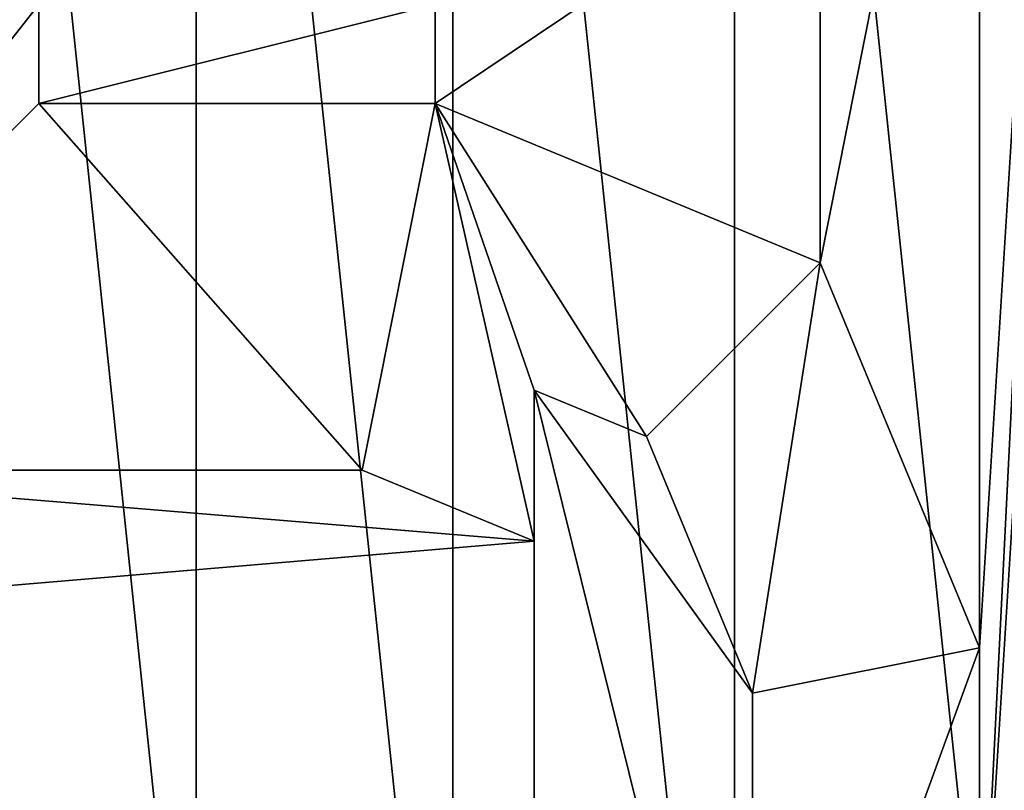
# Model space of a CAD drawing. Header units: inches. Extents: x -9.1 to 9.1, y 0 to 9.5.
# Tile 132 of 238: x 8.572 to 8.6217, y 0.3348 to 0.3737. Entities that reach past the tile are written whole.
import ezdxf

# ---------------------------------------------------------------- set-up
doc = ezdxf.new("R2010")
doc.units = ezdxf.units.IN
doc.header["$LTSCALE"] = 65.185185
doc.header["$MEASUREMENT"] = 0
for name, color, linetype in [('182', 7, 'CONTINUOUS'), ('198', 7, 'CONTINUOUS'), ('199', 7, 'CONTINUOUS'), ('212', 7, 'CONTINUOUS'), ('213', 7, 'CONTINUOUS'), ('214', 7, 'CONTINUOUS'), ('221', 7, 'CONTINUOUS'), ('222', 7, 'CONTINUOUS'), ('450', 7, 'CONTINUOUS'), ('453', 7, 'CONTINUOUS')]:
    doc.layers.add(name, color=color, linetype=linetype)

msp = doc.modelspace()

# ---------------------------------------------------------------- linework, layer by layer
at = {"layer": '182', "color": 252, "linetype": 'Continuous', "true_color": 0x969696}
for points in [[(8.623, 0.443563, 6.944), (8.608122, 0.441999, 6.944), (8.623, 0.300438, 6.944), (8.623, 0.443563, 6.944)], [(8.608122, 0.441999, 6.944), (8.593894, 0.437376, 6.944), (8.608121, 0.302001, 6.944), (8.608122, 0.441999, 6.944)], [(8.608122, 0.441999, 6.944), (8.608121, 0.302001, 6.944), (8.623, 0.300438, 6.944), (8.608122, 0.441999, 6.944)], [(8.593894, 0.437376, 6.944), (8.580937, 0.429896, 6.944), (8.593894, 0.306624, 6.944), (8.593894, 0.437376, 6.944)], [(8.593894, 0.437376, 6.944), (8.593894, 0.306624, 6.944), (8.608121, 0.302001, 6.944), (8.593894, 0.437376, 6.944)], [(8.580937, 0.429896, 6.944), (8.56982, 0.419886, 6.944), (8.580937, 0.314105, 6.944), (8.580937, 0.429896, 6.944)], [(8.580937, 0.429896, 6.944), (8.580937, 0.314105, 6.944), (8.593894, 0.306624, 6.944), (8.580937, 0.429896, 6.944)], [(8.56982, 0.419886, 6.944), (8.569819, 0.324115, 6.944), (8.580937, 0.314105, 6.944), (8.56982, 0.419886, 6.944)]]:
    msp.add_3dface(points, dxfattribs=at)
at = {"layer": '198', "color": 252, "linetype": 'Continuous', "true_color": 0x969696}
for points in [[(8.598, 0.355023, 6.129), (8.598, 0.21575, 6.129), (8.598, 0.347389, 6.089), (8.598, 0.355023, 6.129)], [(8.598, 0.347389, 6.089), (8.598, 0.21575, 6.129), (8.598, 0.254633, 6.089), (8.598, 0.347389, 6.089)]]:
    msp.add_3dface(points, dxfattribs=at)
at = {"layer": '199', "color": 252, "linetype": 'Continuous', "true_color": 0x969696}
for points in [[(8.6205, 0.322, 6.194), (8.6205, 0.342, 6.194), (8.6255, 0.422, 6.194), (8.6205, 0.322, 6.194)], [(8.6255, 0.422, 6.194), (8.6205, 0.342, 6.194), (8.6205, 0.402, 6.194), (8.6255, 0.422, 6.194)], [(8.6255, 0.402, 6.194), (8.6205, 0.322, 6.194), (8.6255, 0.422, 6.194), (8.6255, 0.402, 6.194)], [(8.6205, 0.342, 6.194), (8.612445, 0.361445, 6.194), (8.6205, 0.402, 6.194), (8.6205, 0.342, 6.194)], [(8.6205, 0.402, 6.194), (8.612445, 0.361445, 6.194), (8.612445, 0.382555, 6.194), (8.6205, 0.402, 6.194)], [(8.6255, 0.342, 6.194), (8.6205, 0.322, 6.194), (8.6255, 0.402, 6.194), (8.6255, 0.342, 6.194)], [(8.612445, 0.361445, 6.194), (8.593, 0.3695, 6.194), (8.612445, 0.382555, 6.194), (8.612445, 0.361445, 6.194)], [(8.612445, 0.382555, 6.194), (8.593, 0.3695, 6.194), (8.593, 0.3745, 6.194), (8.612445, 0.382555, 6.194)], [(8.573, 0.3695, 6.194), (8.573, 0.3745, 6.194), (8.593, 0.3745, 6.194), (8.573, 0.3695, 6.194)], [(8.593, 0.3695, 6.194), (8.573, 0.3695, 6.194), (8.593, 0.3745, 6.194), (8.593, 0.3695, 6.194)], [(8.6255, 0.322, 6.194), (8.6205, 0.322, 6.194), (8.6255, 0.342, 6.194), (8.6255, 0.322, 6.194)]]:
    msp.add_3dface(points, dxfattribs=at)
at = {"layer": '212', "color": 252, "linetype": 'Continuous', "true_color": 0x969696}
for points in [[(8.6205, 0.342, 6.194), (8.6205, 0.322, 6.194), (8.609039, 0.310539, 6.129), (8.6205, 0.342, 6.194)], [(8.6205, 0.342, 6.194), (8.609039, 0.310539, 6.129), (8.609039, 0.33972, 6.129), (8.6205, 0.342, 6.194)]]:
    msp.add_3dface(points, dxfattribs=at)
at = {"layer": '213', "color": 252, "linetype": 'Continuous', "true_color": 0x969696}
for points in [[(8.554486, 0.350986, 6.089), (8.573, 0.3695, 6.194), (8.589317, 0.350986, 6.089), (8.554486, 0.350986, 6.089)], [(8.573, 0.3695, 6.194), (8.593, 0.3695, 6.194), (8.589317, 0.350986, 6.089), (8.573, 0.3695, 6.194)]]:
    msp.add_3dface(points, dxfattribs=at)
at = {"layer": '214', "color": 252, "linetype": 'Continuous', "true_color": 0x969696}
for points in [[(8.554486, 0.393014, 6.089), (8.573, 0.3745, 6.194), (8.554486, 0.350986, 6.089), (8.554486, 0.393014, 6.089)], [(8.573, 0.3745, 6.194), (8.573, 0.3695, 6.194), (8.554486, 0.350986, 6.089), (8.573, 0.3745, 6.194)]]:
    msp.add_3dface(points, dxfattribs=at)
at = {"layer": '221', "color": 252, "linetype": 'Continuous', "true_color": 0x969696}
for points in [[(8.612445, 0.361445, 6.194), (8.609039, 0.33972, 6.129), (8.603673, 0.352673, 6.129), (8.612445, 0.361445, 6.194)], [(8.612445, 0.361445, 6.194), (8.6205, 0.342, 6.194), (8.609039, 0.33972, 6.129), (8.612445, 0.361445, 6.194)]]:
    msp.add_3dface(points, dxfattribs=at)
at = {"layer": '222', "color": 252, "linetype": 'Continuous', "true_color": 0x969696}
for points in [[(8.593, 0.3695, 6.194), (8.598, 0.347389, 6.089), (8.589317, 0.350986, 6.089), (8.593, 0.3695, 6.194)], [(8.598, 0.355023, 6.129), (8.598, 0.347389, 6.089), (8.593, 0.3695, 6.194), (8.598, 0.355023, 6.129)], [(8.598, 0.355023, 6.129), (8.593, 0.3695, 6.194), (8.603673, 0.352673, 6.129), (8.598, 0.355023, 6.129)], [(8.593, 0.3695, 6.194), (8.612445, 0.361445, 6.194), (8.603673, 0.352673, 6.129), (8.593, 0.3695, 6.194)]]:
    msp.add_3dface(points, dxfattribs=at)
at = {"layer": '450', "color": 252, "linetype": 'Continuous', "true_color": 0x969696}
for points in [[(8.598, 0.21575, 6.129), (8.598, 0.355023, 6.129), (8.609039, 0.310539, 6.129), (8.598, 0.21575, 6.129)], [(8.609039, 0.310539, 6.129), (8.598, 0.355023, 6.129), (8.609039, 0.33972, 6.129), (8.609039, 0.310539, 6.129)], [(8.609039, 0.33972, 6.129), (8.598, 0.355023, 6.129), (8.603673, 0.352673, 6.129), (8.609039, 0.33972, 6.129)]]:
    msp.add_3dface(points, dxfattribs=at)
at = {"layer": '453', "color": 252, "linetype": 'Continuous', "true_color": 0x969696}
for points in [[(8.554486, 0.350986, 6.089), (8.598, 0.347389, 6.089), (8.507418, 0.339739, 6.089), (8.554486, 0.350986, 6.089)], [(8.598, 0.347389, 6.089), (8.554486, 0.350986, 6.089), (8.589317, 0.350986, 6.089), (8.598, 0.347389, 6.089)], [(8.598, 0.347389, 6.089), (8.598, 0.254633, 6.089), (8.507418, 0.339739, 6.089), (8.598, 0.347389, 6.089)], [(8.598, 0.254633, 6.089), (8.515137, 0.319411, 6.089), (8.507418, 0.339739, 6.089), (8.598, 0.254633, 6.089)]]:
    msp.add_3dface(points, dxfattribs=at)

doc.saveas('drawing.dxf')
